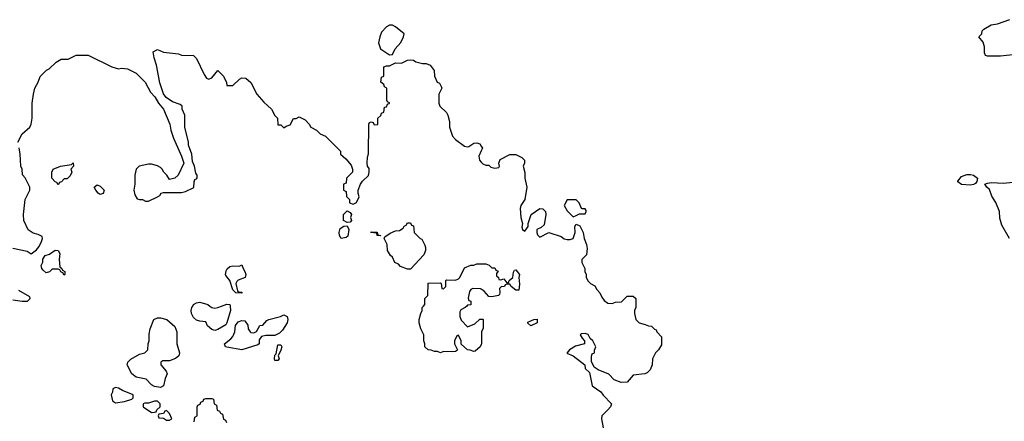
# Model space of a CAD drawing. Header units: inches. Extents: x 2380249 to 2585472, y 382747 to 546448.
# Tile 188 of 256: x 2476935 to 2483474, y 479234 to 481905. Entities that reach past the tile are written whole.
import ezdxf

# ---------------------------------------------------------------- set-up
doc = ezdxf.new("R2010")
doc.units = ezdxf.units.IN
doc.header["$MEASUREMENT"] = 0
for name, color, linetype in [('C4477', 7, 'Continuous'), ('C4478', 7, 'Continuous'), ('C4487', 7, 'Continuous'), ('C4488', 7, 'Continuous')]:
    doc.layers.add(name, color=color, linetype=linetype)

msp = doc.modelspace()

# ---------------------------------------------------------------- linework, layer by layer
at = {"layer": 'C4477', "color": 4}
for points, elevation in [([(2478331.9, 480000), (2478335.5, 479970), (2478311, 479889), (2478303.5, 479876.5), (2478250, 479845.2), (2478230, 479839), (2478210, 479844), (2478182, 479870), (2478170, 479895.3), (2478130, 479899), (2478110, 479906), (2478090, 479924.5), (2478075.8, 479950), (2478072.8, 479970), (2478077.4, 479990), (2478083.6, 480000)], 44), ([(2478198.1, 480000), (2478210.6, 479990.6), (2478230, 479987.3), (2478250.6, 479990.6), (2478275.6, 480000)], 44), ([(2480000, 479745), (2479994, 479730), (2479959.6, 479700.4), (2479950, 479698), (2479927.3, 479707.3), (2479908.4, 479708.4), (2479867.3, 479747.3), (2479866, 479770), (2479850, 479806), (2479838, 479802), (2479822, 479770), (2479822, 479750), (2479842, 479710), (2479836.9, 479703.1), (2479830, 479698), (2479810, 479695.3), (2479750, 479698), (2479730, 479688.7), (2479710, 479698), (2479690, 479698), (2479667.3, 479707.3), (2479648.4, 479708.4), (2479626, 479730), (2479626, 479750), (2479618, 479770), (2479618, 479810), (2479598, 479850), (2479588.7, 479890), (2479588.7, 479910), (2479598, 479950), (2479608, 479970), (2479608, 479990), (2479617, 480000)], 44), ([(2479904, 480000), (2479894, 479990), (2479865.4, 479974.6), (2479858, 479962), (2479858.8, 479930), (2479867.3, 479907.3), (2479910, 479862), (2479958, 479882), (2479990, 479914), (2480000, 479914)], 44), ([(2478094, 479230), (2478098, 479262), (2478114, 479270), (2478114, 479330), (2478118, 479342), (2478132.7, 479347.3), (2478138, 479362), (2478152.7, 479367.3), (2478158, 479382), (2478170, 479386), (2478210, 479386), (2478222, 479382), (2478226, 479350), (2478242, 479342), (2478247.3, 479307.3), (2478262, 479302), (2478267.3, 479287.3), (2478282, 479282), (2478287.3, 479247.3), (2478302, 479242), (2478307.3, 479227.3)], 48)]:
    msp.add_lwpolyline(points, dxfattribs=dict(at, elevation=elevation))
for points, elevation in [([(2477870, 479458.3), (2477830, 479465.1), (2477810, 479475.6), (2477774.7, 479514.7), (2477707.7, 479527.7), (2477679.3, 479550), (2477649.2, 479610), (2477653.2, 479626.8), (2477672.9, 479647.1), (2477730, 479681), (2477766, 479690), (2477786, 479710), (2477788.4, 479748.4), (2477795.3, 479770), (2477794, 479814), (2477801.2, 479850), (2477826.6, 479910), (2477850, 479921.3), (2477870, 479922), (2477911.6, 479911.6), (2477964.9, 479864.9), (2477977.6, 479830), (2477979.1, 479750), (2477997.1, 479690), (2477991.6, 479668.5), (2477970, 479652.7), (2477930, 479637.2), (2477884.7, 479635.3), (2477872, 479628), (2477871.3, 479610), (2477907.9, 479567.9), (2477914.8, 479550), (2477901.1, 479518.9), (2477890, 479469.6)], 44), ([(2478630, 479803.7), (2478570, 479805.2), (2478541, 479799), (2478524.7, 479775.3), (2478524.7, 479750), (2478517.3, 479742.7), (2478410, 479709.5), (2478310, 479726.6), (2478302, 479730), (2478295.3, 479750), (2478337.5, 479782.5), (2478350, 479798), (2478364, 479830), (2478368.4, 479871.6), (2478384.7, 479895.3), (2478410, 479904.7), (2478430, 479902), (2478450, 479874), (2478451.3, 479850), (2478464.7, 479830), (2478470, 479824.7), (2478490, 479822), (2478508.4, 479831.6), (2478528.9, 479871.1), (2478550, 479874), (2478576.4, 479903.6), (2478590, 479912), (2478666, 479930), (2478690, 479942), (2478711, 479931), (2478716, 479910), (2478711, 479890), (2478680.5, 479839.5), (2478660.5, 479819.5)], 44), ([(2478630, 479638), (2478626.6, 479650), (2478630, 479674), (2478638, 479682), (2478650, 479742), (2478670, 479742), (2478674.8, 479730), (2478670, 479708), (2478651.3, 479670), (2478658, 479650), (2478650, 479638)], 44), ([(2477570, 479458), (2477554, 479450), (2477551.1, 479428.9), (2477542, 479410), (2477552, 479370), (2477570, 479358), (2477630, 479366), (2477679, 479381), (2477688, 479390), (2477688, 479410), (2477618, 479438), (2477590, 479454)], 48), ([(2477830, 479369), (2477790, 479354), (2477764.7, 479355.3), (2477754, 479350), (2477754, 479330), (2477810, 479292), (2477830, 479294), (2477842, 479298), (2477846, 479310), (2477868, 479330), (2477868, 479350), (2477850, 479368)], 48), ([(2477910, 479306), (2477898, 479302), (2477890, 479286), (2477858, 479282), (2477854, 479270), (2477858, 479258), (2477890, 479254), (2477910, 479242), (2477930, 479242), (2477946, 479250), (2477930, 479286)], 48)]:
    msp.add_lwpolyline(points, close=True, dxfattribs=dict(at, elevation=elevation))
at = {"layer": 'C4478', "color": 4, "elevation": 44}
for points in [[(2479410, 481868), (2479390, 481868), (2479370, 481858), (2479338.8, 481821.2), (2479326, 481790), (2479318, 481750), (2479332, 481710), (2479390, 481671.3), (2479410, 481672), (2479428.7, 481710), (2479466.3, 481753.7), (2479484, 481790), (2479488, 481810), (2479430, 481858)], [(2477190, 480806), (2477182, 480822), (2477170, 480826), (2477148, 480850), (2477148.7, 480890), (2477158, 480910), (2477206, 480930), (2477278, 480942), (2477290, 480952), (2477292, 480930), (2477274, 480910), (2477282, 480890), (2477270, 480866), (2477250, 480846), (2477230, 480846), (2477212.7, 480827.3), (2477198, 480822)], [(2477470, 480742.7), (2477455.3, 480750), (2477439.3, 480770), (2477430, 480792), (2477450, 480806), (2477470, 480797.3), (2477495.5, 480770), (2477490, 480749.2)], [(2479110, 480555.3), (2479086, 480570), (2479086, 480610), (2479110, 480634), (2479130, 480622), (2479138, 480610), (2479132, 480590), (2479138, 480570), (2479130, 480558)], [(2479510, 480246), (2479464, 480264), (2479450, 480278), (2479426, 480290), (2479410, 480326), (2479396.4, 480336.4), (2479378, 480370), (2479375.3, 480410), (2479355.3, 480450), (2479360.2, 480459.8), (2479395.5, 480484.5), (2479430, 480501), (2479456.4, 480503.6), (2479482, 480518), (2479487.3, 480532.7), (2479502, 480538), (2479510, 480554), (2479530, 480554), (2479538, 480538), (2479550, 480534), (2479554, 480490), (2479594, 480450), (2479604.7, 480444.7), (2479626.4, 480406.4), (2479631, 480390), (2479631, 480370), (2479619.8, 480340.2), (2479530, 480246)], [(2479070, 480449), (2479059.3, 480470), (2479057.2, 480490), (2479064, 480516), (2479088.4, 480531.6), (2479110, 480534), (2479121, 480510), (2479114.4, 480465.6), (2479103.5, 480456.5)], [(2479330, 480468), (2479309.1, 480469.1), (2479306, 480486), (2479266, 480490), (2479270, 480494), (2479310, 480492), (2479314, 480474), (2479334, 480470)], [(2477230, 480206), (2477222, 480222), (2477207.3, 480227.3), (2477202, 480242), (2477190, 480246), (2477150, 480246), (2477132, 480228), (2477110, 480222), (2477090, 480238), (2477082, 480250), (2477078, 480270), (2477087.3, 480292.7), (2477088.4, 480311.6), (2477103.1, 480336.9), (2477133.6, 480346.4), (2477170, 480371.3), (2477190.7, 480370.7), (2477201, 480350), (2477196, 480310), (2477202, 480262), (2477214, 480250), (2477218, 480238), (2477234, 480230), (2477234, 480210)], [(2478410, 480086), (2478370, 480088), (2478350, 480108), (2478329.5, 480170), (2478303.5, 480203.5), (2478300.7, 480210), (2478304.9, 480235.1), (2478311.7, 480248.3), (2478330, 480264), (2478350, 480267.3), (2478395.3, 480264.7), (2478410, 480274), (2478418, 480250), (2478430.7, 480230.7), (2478436, 480210), (2478431.3, 480190), (2478386.4, 480173.6), (2478375.9, 480164.1), (2478370.6, 480150), (2478382, 480102), (2478392.7, 480092.7), (2478410, 480092)]]:
    msp.add_lwpolyline(points, close=True, dxfattribs=at)
for points in [[(2476922, 481090), (2476950, 481146), (2477002, 481190), (2477011.1, 481208.9), (2477018, 481250), (2477018, 481350), (2477026, 481410), (2477036, 481450), (2477058, 481490), (2477070, 481526), (2477111.6, 481568.4), (2477130, 481578), (2477176.9, 481623.1), (2477210, 481642), (2477256.9, 481643.1), (2477310, 481668), (2477390, 481668), (2477546, 481590), (2477590, 481578), (2477610, 481582), (2477650, 481578), (2477708.4, 481548.4), (2477768.4, 481488.4), (2477803.2, 481423.2), (2477832, 481392), (2477857.2, 481350), (2477890, 481309), (2477932.7, 481210), (2477939, 481170), (2477957.2, 481117.2), (2478010, 480998), (2478024, 480950), (2477988, 480870), (2477966, 480850), (2477930, 480842), (2477911.1, 480871.1), (2477892, 480890), (2477882, 480910), (2477870, 480922), (2477850, 480932), (2477810, 480944.7), (2477790, 480944.7), (2477728, 480930), (2477708.7, 480910), (2477699, 480870), (2477699, 480810), (2477693.2, 480770), (2477700.2, 480740.2), (2477714, 480714), (2477730, 480708), (2477750, 480708), (2477770, 480698), (2477790, 480698), (2477850, 480726), (2477864.7, 480735.3), (2477874, 480750), (2477890, 480755.3), (2478010, 480755.3), (2478036.9, 480763.1), (2478091.1, 480788.9), (2478092.7, 480827.3), (2478098, 480842), (2478110, 480846), (2478112.7, 480852.7), (2478114, 480870), (2478104.7, 480884.7), (2478096, 480930), (2478082, 480962), (2478078, 481010), (2478054.8, 481070), (2478054.8, 481090), (2478031.3, 481190), (2478032, 481270), (2478014, 481310), (2478014, 481330), (2477999.6, 481339.6), (2477950, 481358), (2477907.9, 481387.9), (2477890, 481412), (2477864.9, 481484.9), (2477842.8, 481602.8), (2477826.8, 481650), (2477822, 481690), (2477850, 481706), (2477890, 481688), (2477990, 481678), (2478010, 481668), (2478090, 481666), (2478110, 481646), (2478160.4, 481540.4), (2478176.4, 481516.4), (2478190, 481508.7), (2478210, 481518), (2478250, 481566), (2478288, 481530), (2478307.3, 481487.3), (2478310, 481466), (2478350, 481466), (2478394, 481510), (2478410, 481518), (2478436.4, 481516.4), (2478470, 481486), (2478508.9, 481408.9), (2478556.4, 481356.4), (2478608, 481310), (2478628.4, 481268.4), (2478646, 481250), (2478650, 481206), (2478670, 481206), (2478690, 481186), (2478703.6, 481196.4), (2478730, 481206), (2478752.7, 481247.3), (2478771.6, 481248.4), (2478790, 481258), (2478830, 481238), (2478858, 481210), (2478868.9, 481188.9), (2478906, 481170), (2478930, 481146), (2478966, 481130), (2479066, 481030), (2479066, 481010), (2479100.4, 480980.4), (2479136.4, 480936.4), (2479146, 480910), (2479146, 480890), (2479106, 480850), (2479102, 480818), (2479086, 480810), (2479086, 480770), (2479102, 480762), (2479106, 480730), (2479126, 480710), (2479126, 480686), (2479150, 480678), (2479172, 480690), (2479190, 480726), (2479182, 480750), (2479182, 480770), (2479198, 480810), (2479211.3, 480830), (2479250.5, 480869.5), (2479256.3, 480890), (2479255.2, 480915.2), (2479244.7, 480930), (2479242, 480950), (2479244.7, 480990), (2479251.6, 481011.6), (2479254, 481210), (2479258, 481222), (2479270, 481226), (2479282, 481222), (2479290, 481206), (2479312.7, 481207.3), (2479314, 481250), (2479332.7, 481267.3), (2479338, 481282), (2479354, 481290), (2479358, 481322), (2479370, 481326), (2479378, 481342), (2479392, 481350), (2479378, 481358), (2479374, 481370), (2479374, 481450), (2479358, 481458), (2479352.7, 481472.7), (2479334, 481490), (2479338, 481522), (2479354, 481530), (2479354, 481590), (2479370, 481598), (2479390, 481598), (2479430, 481618), (2479470, 481615.3), (2479510, 481635.3), (2479530, 481638), (2479550, 481635.3), (2479565.2, 481625.2), (2479610, 481613.2), (2479633.6, 481613.6), (2479662, 481602), (2479687.3, 481567.3), (2479688.7, 481530), (2479708.4, 481488.4), (2479722, 481482), (2479736.4, 481456.4), (2479738, 481450), (2479718, 481410), (2479718, 481350), (2479726, 481330), (2479768.4, 481288.4), (2479778, 481270), (2479788.4, 481228.4), (2479788.7, 481190), (2479808.7, 481130), (2479830, 481108.7), (2479890, 481064), (2479910, 481059), (2479918.8, 481061.2), (2479950, 481084), (2479970, 481085.2), (2479990, 481079), (2480000, 481063.5)], [(2476890, 480386), (2476984.7, 480364.7), (2477011.6, 480348.4), (2477046.4, 480373.6), (2477064.5, 480395.5), (2477078.8, 480430), (2477086, 480450), (2477083.6, 480463.6), (2477056.3, 480476.3), (2477024.1, 480484.1), (2476990, 480506.8), (2476962.8, 480570), (2476958.8, 480610), (2476972, 480710), (2477002, 480770), (2477002, 480790), (2476970, 480854), (2476952.7, 480872.7), (2476951.1, 480911.1), (2476942, 480930), (2476938, 481010), (2476931.6, 481051.6)], [(2480000, 481032), (2479983.1, 480996.9), (2479988, 480970), (2480000, 480956.9)], [(2479617, 480000), (2479626, 480010), (2479626, 480050), (2479646, 480070), (2479647.3, 480152.7), (2479730, 480154), (2479734, 480150), (2479738, 480118), (2479750, 480114), (2479766, 480130), (2479766, 480170), (2479770, 480174), (2479830, 480172), (2479850, 480182), (2479858, 480190), (2479890, 480254), (2479930, 480272), (2479950, 480272), (2479970, 480282), (2480000, 480282)], [(2476890, 480042), (2476950, 480033.2), (2476986, 480034), (2477004.7, 480050), (2477002, 480062), (2476930, 480104.7)], [(2480000, 480112.1), (2479995.3, 480115.3), (2479943.8, 480116.2), (2479930.5, 480109.5), (2479922, 480098), (2479914, 480054), (2479918, 480038), (2479930, 480034), (2479931.6, 480008.4), (2479910, 480006), (2479904, 480000)], [(2478083.6, 480000), (2478090, 480010.4), (2478110, 480022.4), (2478130, 480026), (2478184.7, 480010), (2478198.1, 480000)], [(2478275.6, 480000), (2478310, 480013), (2478330.6, 480010.6), (2478331.9, 480000)]]:
    msp.add_lwpolyline(points, dxfattribs=at)
at = {"layer": 'C4487', "color": 4, "elevation": 44}
for points in [[(2481026, 480000), (2481026, 479990), (2481018, 479970), (2481018, 479950), (2481028, 479910), (2481050, 479888), (2481090, 479878), (2481110, 479868), (2481130, 479866), (2481150, 479846), (2481162, 479842), (2481166, 479830), (2481196.4, 479796.4), (2481196.4, 479743.6), (2481178, 479710), (2481158, 479690), (2481138, 479650), (2481135.3, 479610), (2481123.1, 479576.9), (2481103.1, 479556.9), (2481086, 479550), (2481010, 479542), (2480970, 479494), (2480930, 479492), (2480882, 479510), (2480847.5, 479547.5), (2480776.9, 479576.9), (2480750, 479594), (2480732.7, 479632.7), (2480732.7, 479667.3), (2480738, 479682), (2480752, 479690), (2480752.7, 479707.3), (2480762, 479730), (2480742, 479770), (2480724.7, 479784.7), (2480710, 479811.3), (2480690, 479818), (2480664, 479816), (2480658, 479810), (2480670, 479786), (2480686, 479770), (2480686, 479750), (2480625.6, 479734.4), (2480586, 479710), (2480568, 479688), (2480610, 479668.7), (2480688, 479610), (2480690, 479586), (2480719, 479559), (2480738, 479470), (2480795.3, 479430), (2480810, 479408), (2480866, 479350), (2480858, 479330), (2480842, 479310), (2480802, 479270), (2480799, 479250), (2480809.3, 479190)], [(2480000, 479914), (2480010, 479914), (2480014, 479910), (2480012.7, 479852.7), (2480002, 479830), (2480002, 479750), (2480000, 479745)]]:
    msp.add_lwpolyline(points, dxfattribs=at)
msp.add_lwpolyline([(2480330, 479868.7), (2480310, 479886), (2480310, 479894), (2480350, 479912), (2480372.7, 479912.7), (2480372, 479890)], close=True, dxfattribs=at)
at = {"layer": 'C4488', "color": 4}
for points, elevation in [([(2483550, 481672.7), (2483450, 481662), (2483362, 481662), (2483350, 481666), (2483343.1, 481683.1), (2483343.1, 481723.1), (2483334, 481754), (2483306, 481790), (2483326, 481810), (2483328, 481830), (2483338, 481842), (2483386, 481870), (2483430, 481878), (2483510, 481904.7)], 36), ([(2480000, 481063.5), (2480008.7, 481050), (2480000, 481032)], 44), ([(2480000, 480956.9), (2480010, 480946), (2480030, 480938), (2480050, 480938), (2480064, 480924), (2480090, 480918), (2480118, 480922), (2480122, 480930), (2480118, 480950), (2480126, 480974), (2480190, 481008), (2480230, 481008), (2480270, 480988), (2480288, 480970), (2480288, 480950), (2480278, 480930), (2480288.9, 480888.9), (2480289, 480850), (2480304, 480790), (2480289.2, 480710), (2480262.7, 480670), (2480259.5, 480650), (2480263.6, 480590), (2480274, 480550), (2480270, 480526), (2480275.3, 480510), (2480290, 480499), (2480311.3, 480530), (2480311.3, 480550), (2480332, 480610), (2480390, 480648.7), (2480410, 480648), (2480419, 480639), (2480428, 480630), (2480428.7, 480610), (2480419, 480541), (2480397.2, 480522.8), (2480368.7, 480510), (2480368.7, 480490), (2480374.6, 480474.6), (2480390, 480458), (2480450, 480488.7), (2480530, 480462), (2480552, 480448), (2480570, 480442), (2480590, 480442), (2480611.3, 480450), (2480624.7, 480490), (2480622, 480530), (2480630, 480546), (2480654.6, 480534.6), (2480678, 480490), (2480684, 480450), (2480699, 480410), (2480703.1, 480383.1), (2480699, 480341), (2480668.7, 480310), (2480668.7, 480290), (2480688, 480250), (2480688, 480230), (2480698, 480210), (2480698, 480190), (2480710, 480166), (2480726, 480150), (2480754.6, 480134.6), (2480768, 480110), (2480788.9, 480088.9), (2480800.2, 480060.2), (2480816.4, 480036.4), (2480840.4, 480020.4), (2480870, 480018), (2480892.7, 480027.3), (2480931.6, 480028.4), (2480970, 480066), (2481010, 480066), (2481026, 480050), (2481026, 480000)], 44), ([(2483509.1, 480449.1), (2483458, 480538), (2483444.7, 480584.7), (2483442, 480630), (2483417.2, 480690), (2483392.1, 480732.1), (2483375.1, 480775.1), (2483358, 480790), (2483346, 480810), (2483362, 480818), (2483390, 480821), (2483470, 480818), (2483530, 480824.7)], 36), ([(2480000, 480282), (2480030, 480282), (2480052.7, 480272.7), (2480070, 480254), (2480090, 480254), (2480098, 480238), (2480111.6, 480231.6), (2480102, 480218), (2480102, 480202), (2480114, 480190), (2480118, 480178), (2480130, 480174), (2480150, 480182), (2480170, 480154), (2480182, 480158), (2480186, 480170), (2480209, 480190), (2480213.6, 480226.4), (2480222, 480238), (2480230, 480241), (2480253.4, 480210), (2480250.7, 480190), (2480254.8, 480145.2), (2480250, 480106), (2480230, 480106), (2480198, 480130), (2480190, 480146), (2480170, 480146), (2480158, 480142), (2480154, 480130), (2480132.7, 480127.3), (2480122, 480118), (2480124.7, 480090), (2480122, 480078), (2480114, 480070), (2480070, 480061.2), (2480050, 480063.7), (2480019.1, 480099.1), (2480000, 480112.1)], 44)]:
    msp.add_lwpolyline(points, dxfattribs=dict(at, elevation=elevation))
for points, elevation in [([(2483250, 480805.2), (2483188.9, 480808.9), (2483166, 480826), (2483166, 480830), (2483190, 480862), (2483224.7, 480875.3), (2483250, 480876), (2483270.7, 480870.7), (2483296, 480850), (2483291.6, 480828.4), (2483283.6, 480816.4), (2483270, 480809)], 36), ([(2480630, 480706), (2480570, 480706), (2480552, 480670), (2480570, 480634), (2480610, 480594), (2480630, 480602), (2480652.7, 480612.7), (2480690, 480614), (2480698, 480630), (2480696.4, 480636.4), (2480690, 480646), (2480670, 480646), (2480666, 480650), (2480650, 480686)], 44)]:
    msp.add_lwpolyline(points, close=True, dxfattribs=dict(at, elevation=elevation))

doc.saveas('drawing.dxf')
